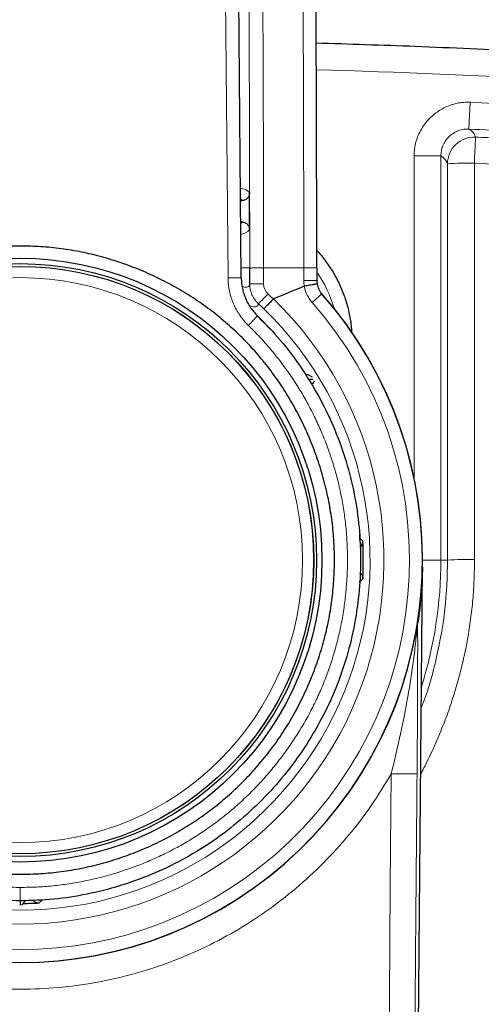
# Model space of a CAD drawing. Header units: millimetres. Extents: x 8 to 830, y 12 to 2106.
# Tile 83 of 256: x 496 to 513, y 952 to 989. Entities that reach past the tile are written whole.
import ezdxf

# ---------------------------------------------------------------- set-up
doc = ezdxf.new("R2010")
doc.units = ezdxf.units.MM

msp = doc.modelspace()

# ---------------------------------------------------------------- linework, layer by layer
at = {"color": 8, "linetype": 'Continuous', "lineweight": 0}
for p, q in [((503.358, 979.409), (503.017, 1018.387)), ((512.341, 984.955), (512.386, 985.954)), ((510.296, 971.946), (510.296, 983.956)), ((511.296, 983.956), (510.296, 983.956)), ((511.296, 983.956), (511.296, 968.891)), ((504.684, 979.778), (504.684, 979.184)), ((504.684, 979.778), (506.184, 979.778)), ((506.493, 978.495), (506.854, 978.814)), ((508.255, 969.85), (508.264, 969.717)), ((508.265, 969.717), (508.262, 969.661)), ((508.264, 969.717), (508.383, 969.593)), ((511.296, 968.891), (510.61, 968.891)), ((511.296, 968.891), (511.548, 968.891)), ((508.264, 968.065), (508.262, 968.109)), ((508.383, 968.188), (508.264, 968.065)), ((510.401, 966.324), (510.43, 966.567)), ((510.432, 966.58), (510.427, 966.485)), ((510.407, 966.434), (510.37, 966.143)), ((496.436, 956.237), (496.313, 956.117))]:
    msp.add_line(p, q, dxfattribs=at)
at = {"color": 7, "linetype": 'Continuous', "lineweight": 30}
for p, q in [((503.85, 979.414), (503.51, 1018.395)), ((508.011, 988.111), (508.011, 988.111)), ((503.825, 982.283), (503.883, 982.287)), ((504.163, 981.196), (504.161, 982.586)), ((503.885, 981.495), (503.832, 981.498)), ((504.166, 979.184), (504.166, 979.777)), ((506.666, 979.31), (506.678, 979.18)), ((506.506, 975.706), (506.322, 975.81)), ((506.528, 975.472), (506.586, 975.577)), ((510.388, 943.459), (510.608, 968.626)), ((510.569, 967.79), (510.55, 967.516)), ((510.43, 966.567), (510.433, 966.595)), ((510.433, 966.595), (510.432, 966.58)), ((510.4, 966.315), (510.403, 966.33)), ((510.4, 966.315), (510.402, 966.328)), ((495.652, 956.039), (495.785, 956.172))]:
    msp.add_line(p, q, dxfattribs=at)
at = {"color": 8, "linetype": 'Continuous', "lineweight": 0, "flags": 128}
for points in [[(506.184, 979.31), (506.184, 979.369), (506.184, 979.427), (506.184, 979.486), (506.184, 979.544), (506.184, 979.603), (506.184, 979.661), (506.184, 979.72), (506.184, 979.778)], [(504.684, 979.184), (504.611, 979.184), (504.54, 979.184), (504.471, 979.184), (504.406, 979.184), (504.346, 979.184), (504.294, 979.184), (504.249, 979.184), (504.214, 979.184), (504.188, 979.184), (504.172, 979.184), (504.166, 979.184)], [(506.666, 979.31), (506.661, 979.31), (506.643, 979.31), (506.614, 979.31), (506.575, 979.31), (506.526, 979.31), (506.469, 979.31), (506.405, 979.31), (506.335, 979.31), (506.261, 979.31), (506.184, 979.31)], [(509.301, 944.238), (509.337, 948.396), (509.373, 952.573), (509.408, 956.749), (509.444, 960.926)]]:
    msp.add_lwpolyline(points, dxfattribs=at)
at = {"color": 7, "linetype": 'Continuous', "lineweight": 30, "flags": 128}
msp.add_lwpolyline([(506.666, 979.778), (506.666, 979.72), (506.666, 979.661), (506.666, 979.603), (506.666, 979.544), (506.666, 979.486), (506.666, 979.427), (506.666, 979.369), (506.666, 979.31)], dxfattribs=at)
at = {"color": 7, "linetype": 'Continuous', "lineweight": 30}
for radius in [11.25, 11.05, 10.945]:
    msp.add_circle((495.61, 968.891), radius, dxfattribs=at)
at = {"color": 8, "linetype": 'Continuous', "lineweight": 0}
for radius in [10.945, 10.94, 10.527]:
    msp.add_circle((495.61, 968.891), radius, dxfattribs=at)
at = {"color": 7, "linetype": 'Continuous', "lineweight": 30}
for centre, radius, start, end in [((-1493.287, 979.028), 1999.954, 0.0215, 1.127921), ((533.81, 910.633), 73.823, 111.96269, 112.92449), ((506.205, 979.086), 0.0134, 100.092, 112.0271), ((495.61, 968.891), 15, 138.5069, 41.6257), ((495.61, 968.891), 14.997, 138.5707, 41.4293), ((505.06, 978.612), 0.0139, 112.4254, 135.4653), ((495.61, 968.891), 12.793, 356.852, 3.148), ((495.61, 968.891), 12.793, 270.4685, 273.148)]:
    msp.add_arc(centre, radius, start, end, dxfattribs=at)
at = {"color": 8, "linetype": 'Continuous', "lineweight": 0}
for centre, radius, start, end in [((495.654, 613.752), 373.578, 82.64804, 88.31403), ((512.089, 984.495), 0.525, 18.0237, 61.2566), ((512.542, 983.658), 1, 87.4129, 179.9411), ((86.21, 1003.384), 426.788, 357.35436, 357.48519), ((511.045, 983.498), 0.522, 17.9731, 61.358), ((512.321, 972.413), 11.273, 88.8673, 93.9614), ((503.794, 982.236), 0.508, 43.6953, 86.9879), ((503.771, 982.242), 0.121, 21.8156, 63.3997), ((503.776, 981.537), 0.116, 298.9168, 338.6983), ((503.804, 981.536), 0.495, 273.7086, 316.5426), ((502.981, 977.051), 4.5, 15.7876, 34.9415), ((505.184, 979.184), 0.5, 180.0042, 227.1126), ((507.437, 979.311), 1.253, 180.0169, 189.7242), ((495.61, 968.891), 13.563, 134.1335, 45.8665), ((501.402, 981.822), 4.569, 312.4481, 318.8757), ((495.624, 968.891), 13.548, 45.914, 47.1129), ((495.61, 968.891), 14.515, 138.5707, 41.4293), ((495.61, 968.891), 13.045, 134.1015, 45.8985), ((495.606, 968.891), 13.048, 45.8865, 47.1125), ((496.345, 985.345), 10.944, 315.2393, 317.8262), ((495.61, 968.891), 12.681, 42.558, 45.8666), ((495.61, 968.891), 15.686, 342.4913, 0), ((512.327, 958.185), 10.734, 88.81, 94.1614), ((509.83, 966.5), 0.597, 342.9059, 358.5664), ((509.803, 966.331), 0.598, 341.6764, 358.4828), ((509.916, 991.136), 30.214, 269.1061, 270.9319)]:
    msp.add_arc(centre, radius, start, end, dxfattribs=at)
at = {"color": 7, "linetype": 'Continuous', "lineweight": 30}
for centre, major_axis, start_param in [((508.083, 969.577), (-0.21, 0.214), 3.092386), ((496.296, 956.417), (0.214, 0.21), 3.104696)]:
    msp.add_ellipse(centre, major_axis=major_axis, ratio=0.999929, start_param=start_param, end_param=3.991071, dxfattribs=at)
at = {"color": 8, "linetype": 'Continuous', "lineweight": 0}
for points in [[(506.184, 979.778), (506.18, 982.352), (506.173, 987.501), (506.123, 995.223), (506.046, 1002.945), (505.94, 1010.666), (505.845, 1015.813), (505.797, 1018.387)], [(504.309, 1017.737), (504.356, 1015.207), (504.448, 1010.146), (504.55, 1002.554), (504.625, 994.962), (504.673, 987.37), (504.68, 982.308), (504.684, 979.778)], [(504.684, 979.778), (504.651, 979.778), (504.584, 979.778), (504.486, 979.778), (504.396, 979.778), (504.317, 979.778), (504.252, 979.778), (504.203, 979.777), (504.172, 979.777), (504.168, 979.777), (504.166, 979.777)], [(506.666, 979.778), (506.659, 979.778), (506.645, 979.778), (506.534, 979.778), (506.375, 979.778), (506.248, 979.778), (506.184, 979.778)], [(503.85, 979.414), (503.849, 979.414), (503.845, 979.414), (503.817, 979.414), (503.772, 979.413), (503.71, 979.413), (503.635, 979.412), (503.549, 979.411), (503.456, 979.41), (503.39, 979.41), (503.358, 979.409)]]:
    msp.add_open_spline(points, degree=3, dxfattribs=at)
for points, knots in [([(504.166, 979.777), (504.166, 979.928), (504.166, 980.227), (504.166, 980.674), (504.165, 981.116), (504.165, 981.582), (504.164, 982.041), (504.163, 982.512), (504.163, 982.969), (504.162, 983.44), (504.16, 983.925), (504.159, 984.392), (504.158, 984.853), (504.157, 985.303), (504.155, 985.786), (504.153, 986.273), (504.152, 986.724), (504.15, 987.128), (504.148, 987.51), (504.147, 987.889), (504.145, 988.269), (504.144, 988.567), (504.142, 988.795), (504.142, 988.95), (504.141, 989.095), (504.14, 989.349), (504.138, 989.718), (504.135, 990.224), (504.132, 990.755), (504.129, 991.241), (504.126, 991.676), (504.124, 992.055), (504.121, 992.444), (504.119, 992.844), (504.116, 993.254), (504.113, 993.649), (504.11, 994.015), (504.107, 994.473), (504.102, 995.056), (504.096, 995.787), (504.091, 996.398), (504.087, 996.881), (504.083, 997.225), (504.08, 997.575), (504.077, 997.931), (504.074, 998.279), (504.071, 998.596), (504.066, 999.044), (504.06, 999.646), (504.052, 1000.423), (504.043, 1001.222), (504.034, 1002.043), (504.024, 1002.894), (504.013, 1003.776), (504.002, 1004.689), (503.99, 1005.547), (503.98, 1006.345), (503.972, 1006.884), (503.967, 1007.241), (503.965, 1007.409), (503.962, 1007.577), (503.96, 1007.743), (503.958, 1007.893), (503.956, 1008.028), (503.951, 1008.373), (503.942, 1008.948), (503.929, 1009.806), (503.915, 1010.736), (503.899, 1011.741), (503.881, 1012.777), (503.863, 1013.846), (503.844, 1014.946), (503.823, 1016.079), (503.808, 1016.844), (503.801, 1017.233)], [0, 0, 0, 0, 0.012078, 0.023933, 0.035825, 0.047426, 0.061237, 0.072623, 0.085137, 0.097874, 0.110298, 0.123997, 0.135269, 0.147212, 0.160094, 0.173915, 0.186249, 0.196176, 0.206265, 0.216844, 0.226559, 0.236654, 0.240723, 0.244851, 0.249037, 0.252357, 0.265161, 0.278658, 0.292848, 0.30773, 0.317561, 0.327673, 0.338065, 0.348737, 0.35969, 0.370924, 0.380405, 0.388977, 0.407598, 0.427115, 0.447528, 0.456551, 0.465738, 0.47509, 0.484607, 0.494288, 0.502931, 0.51003, 0.530153, 0.551159, 0.572248, 0.594157, 0.616887, 0.640436, 0.664807, 0.689997, 0.709145, 0.728742, 0.733203, 0.737686, 0.742192, 0.746721, 0.750916, 0.754212, 0.757524, 0.778592, 0.800296, 0.82626, 0.853078, 0.880752, 0.909281, 0.938666, 0.968905, 1, 1, 1, 1]), ([(510.296, 983.956), (510.299, 984.045), (510.306, 984.221), (510.361, 984.478), (510.446, 984.723), (510.562, 984.952), (510.704, 985.164), (510.871, 985.355), (511.055, 985.521), (511.252, 985.659), (511.458, 985.771), (511.676, 985.859), (511.905, 985.92), (512.143, 985.956), (512.304, 985.955), (512.386, 985.954)], [0, 0, 0, 0, 0.0827358, 0.1637871, 0.2437412, 0.3230238, 0.4019277, 0.4806497, 0.5593305, 0.6315345, 0.7039298, 0.7766831, 0.8500351, 0.9243232, 1, 1, 1, 1]), ([(512.386, 985.954), (513.545, 985.899), (515.863, 985.788), (519.337, 985.58), (522.809, 985.343), (526.278, 985.072), (529.723, 984.772), (533.145, 984.441), (536.544, 984.082), (539.94, 983.693), (542.201, 983.409), (543.332, 983.267)], [0, 0, 0, 0, 0.112048, 0.224059, 0.336045, 0.448016, 0.559982, 0.669955, 0.779942, 0.889954, 1, 1, 1, 1]), ([(512.341, 984.955), (512.278, 984.954), (512.149, 984.953), (511.956, 984.903), (511.768, 984.814), (511.6, 984.684), (511.462, 984.522), (511.365, 984.339), (511.306, 984.147), (511.299, 984.019), (511.296, 983.956)], [0, 0, 0, 0, 0.1160235, 0.2394126, 0.368252, 0.5000001, 0.6317482, 0.7605875, 0.8839766, 1, 1, 1, 1]), ([(543.201, 982.275), (542.032, 982.423), (539.699, 982.717), (536.2, 983.115), (532.713, 983.482), (529.238, 983.813), (525.797, 984.109), (522.392, 984.371), (519.025, 984.598), (515.677, 984.796), (513.45, 984.902), (512.341, 984.955)], [0, 0, 0, 0, 0.11406, 0.227705, 0.340891, 0.453571, 0.565701, 0.675248, 0.784176, 0.892442, 1, 1, 1, 1]), ([(543.163, 981.992), (543.024, 982.01), (542.736, 982.047), (542.288, 982.103), (541.808, 982.163), (541.297, 982.227), (540.758, 982.293), (540.192, 982.362), (539.599, 982.433), (538.975, 982.506), (538.317, 982.583), (537.623, 982.662), (536.893, 982.745), (536.132, 982.829), (535.353, 982.913), (534.578, 982.996), (533.828, 983.074), (533.11, 983.148), (532.424, 983.217), (531.77, 983.281), (531.147, 983.341), (530.557, 983.398), (529.999, 983.45), (529.473, 983.498), (529.011, 983.54), (528.609, 983.576), (528.264, 983.607), (527.931, 983.636), (527.599, 983.665), (527.255, 983.695), (526.891, 983.726), (526.47, 983.761), (525.988, 983.801), (525.441, 983.845), (524.863, 983.892), (524.254, 983.939), (523.613, 983.988), (522.941, 984.038), (522.259, 984.088), (521.568, 984.137), (520.87, 984.186), (520.154, 984.234), (519.439, 984.28), (518.743, 984.325), (518.032, 984.368), (517.31, 984.411), (516.581, 984.453), (515.891, 984.492), (515.24, 984.527), (514.631, 984.558), (514.064, 984.587), (513.539, 984.613), (513.05, 984.636), (512.738, 984.65), (512.587, 984.657)], [0, 0, 0, 0, 0.013692, 0.028409, 0.044153, 0.060923, 0.078719, 0.097194, 0.116659, 0.137111, 0.158553, 0.18145, 0.205375, 0.230329, 0.256285, 0.281904, 0.306471, 0.329986, 0.352448, 0.373859, 0.394219, 0.413527, 0.431785, 0.448993, 0.46515, 0.477108, 0.488418, 0.49908, 0.50971, 0.520979, 0.532876, 0.545402, 0.562253, 0.580123, 0.599012, 0.618919, 0.639845, 0.661788, 0.68475, 0.706693, 0.729491, 0.753155, 0.776769, 0.799499, 0.821346, 0.846396, 0.870175, 0.892681, 0.913916, 0.93388, 0.95225, 0.969393, 0.98531, 1, 1, 1, 1]), ([(511.548, 968.891), (511.547, 971.648), (511.545, 976.57), (511.543, 981.493), (511.542, 983.659)], [0, 0, 0, 0, 0.56, 1, 1, 1, 1]), ([(512.543, 983.684), (512.545, 981.222), (512.547, 976.299), (512.549, 971.377), (512.55, 968.917)], [0, 0, 0, 0, 0.500166, 1, 1, 1, 1]), ([(512.543, 983.684), (515.937, 983.501), (522.724, 983.135), (532.892, 982.244), (539.649, 981.429), (543.032, 981.022)], [0, 0, 0, 0, 0.333007, 0.666126, 1, 1, 1, 1]), ([(446.442, 894.054), (447.827, 893.845), (450.572, 893.429), (454.705, 893.003), (458.811, 892.551), (462.923, 892.167), (467.036, 891.827), (471.151, 891.534), (476.41, 891.217), (482.818, 890.932), (490.376, 890.749), (498.629, 890.717), (507.579, 890.889), (517.219, 891.323), (525.757, 891.93), (533.187, 892.626), (538.236, 893.176), (542.014, 893.62), (544.544, 893.973), (547.078, 894.548), (549.461, 895.32), (551.653, 896.264), (553.65, 897.324), (555.553, 898.544), (557.355, 899.916), (559.041, 901.431), (560.599, 903.073), (562.018, 904.838), (563.291, 906.715), (564.409, 908.688), (565.356, 910.741), (566.132, 912.863), (566.84, 915.399), (567.307, 918.341), (567.697, 921.626), (568.023, 924.884), (568.275, 928.142), (568.457, 931.401), (568.566, 934.66), (568.603, 937.921), (568.563, 941.547), (568.416, 945.537), (568.12, 949.889), (567.736, 953.657), (567.386, 956.86), (566.991, 959.492), (566.389, 962.112), (565.518, 964.67), (564.467, 967.001), (563.278, 969.085), (562.017, 970.942), (560.608, 972.695), (559.065, 974.337), (557.392, 975.843), (555.606, 977.2), (553.715, 978.409), (551.733, 979.471), (549.673, 980.374), (547.549, 981.095), (545.377, 981.651), (543.902, 981.877), (543.163, 981.99)], [0, 0, 0, 0, 0.019959, 0.039593, 0.05923, 0.078861, 0.098478, 0.118084, 0.137685, 0.17361, 0.209537, 0.245481, 0.291291, 0.337166, 0.383061, 0.413336, 0.44357, 0.455479, 0.46759, 0.47997, 0.492487, 0.503254, 0.513963, 0.524682, 0.535453, 0.546224, 0.556968, 0.567697, 0.578486, 0.58927, 0.599992, 0.610693, 0.621454, 0.637486, 0.653093, 0.668646, 0.684172, 0.699681, 0.71518, 0.730677, 0.74618, 0.766872, 0.78761, 0.808361, 0.820875, 0.833557, 0.846302, 0.859143, 0.872026, 0.882701, 0.893328, 0.903991, 0.914742, 0.925422, 0.936052, 0.946696, 0.957393, 0.968088, 0.978724, 0.989349, 1, 1, 1, 1]), ([(543.035, 981.021), (543.75, 980.912), (545.176, 980.695), (547.273, 980.156), (549.32, 979.46), (551.307, 978.588), (553.221, 977.563), (555.044, 976.394), (556.766, 975.085), (558.379, 973.633), (559.867, 972.049), (561.226, 970.355), (562.443, 968.563), (563.517, 966.679), (564.429, 964.705), (565.177, 962.664), (565.754, 960.571), (566.163, 958.441), (566.46, 956.289), (566.773, 953.407), (567.141, 949.808), (567.435, 945.484), (567.602, 940.988), (567.627, 936.322), (567.492, 931.484), (567.25, 927.503), (566.984, 924.376), (566.757, 922.098), (566.489, 919.822), (566.2, 917.54), (565.792, 915.31), (565.196, 913.165), (564.447, 911.118), (563.532, 909.137), (562.455, 907.234), (561.227, 905.423), (559.858, 903.72), (558.355, 902.135), (556.728, 900.673), (554.99, 899.349), (553.154, 898.172), (551.229, 897.149), (549.175, 896.263), (546.999, 895.547), (544.728, 895.006), (542.434, 894.661), (540.141, 894.377), (537.845, 894.125), (535.549, 893.869), (531.911, 893.487), (526.928, 893.019), (520.189, 892.505), (513.039, 892.096), (505.483, 891.818), (497.248, 891.682), (488.332, 891.741), (478.74, 892.054), (471.278, 892.489), (465.94, 892.894), (462.716, 893.167), (459.494, 893.469), (456.274, 893.801), (453.056, 894.175), (449.827, 894.507), (447.688, 894.847), (446.617, 895.017)], [0, 0, 0, 0, 0.0104751, 0.0208704, 0.0312755, 0.0417527, 0.0522388, 0.0626665, 0.0730697, 0.0835164, 0.0940385, 0.1044941, 0.114914, 0.1253608, 0.1358554, 0.1463477, 0.1567909, 0.1672428, 0.1777292, 0.1882281, 0.2091897, 0.2300944, 0.2509562, 0.2742928, 0.2976275, 0.3209893, 0.3320148, 0.3430591, 0.3541133, 0.365192, 0.376353, 0.3868874, 0.397377, 0.4078752, 0.4184337, 0.4289996, 0.4395073, 0.4500284, 0.4605768, 0.471126, 0.4816244, 0.4921112, 0.5026461, 0.5139678, 0.5252269, 0.5363897, 0.5475264, 0.5586683, 0.5698203, 0.5809688, 0.6116148, 0.64227, 0.6787837, 0.7152755, 0.751697, 0.7980031, 0.8443094, 0.8905918, 0.9061877, 0.9217958, 0.9374176, 0.9530342, 0.9686545, 0.9843088, 1, 1, 1, 1]), ([(504.166, 979.778), (504.163, 979.778), (504.156, 979.778), (504.108, 979.778), (504.029, 979.778), (503.943, 979.778), (503.871, 979.778), (503.847, 979.778)], [0, 0, 0, 0, 0.222191, 0.444383, 0.666574, 0.888765, 1, 1, 1, 1]), ([(504.116, 977.638), (504.059, 977.697), (503.944, 977.815), (503.795, 978.012), (503.665, 978.222), (503.557, 978.445), (503.47, 978.678), (503.407, 978.917), (503.367, 979.161), (503.361, 979.326), (503.358, 979.409)], [0, 0, 0, 0, 0.125566, 0.249797, 0.37393, 0.499204, 0.62524, 0.74989, 0.874395, 1, 1, 1, 1]), ([(503.882, 979.09), (503.891, 979.087), (503.917, 979.08), (503.953, 979.072), (503.992, 979.066), (504.028, 979.063), (504.074, 979.065), (504.121, 979.08), (504.159, 979.118), (504.164, 979.162), (504.166, 979.184)], [0, 0, 0, 0, 0.048735, 0.133612, 0.217904, 0.301612, 0.387333, 0.591568, 0.795789, 1, 1, 1, 1]), ([(504.486, 978.451), (504.462, 978.475), (504.413, 978.523), (504.35, 978.604), (504.295, 978.691), (504.249, 978.783), (504.213, 978.879), (504.186, 978.978), (504.17, 979.08), (504.167, 979.149), (504.166, 979.184)], [0, 0, 0, 0, 0.1253263, 0.2501299, 0.3746584, 0.4991104, 0.6236639, 0.7485048, 0.873855, 1, 1, 1, 1]), ([(506.493, 978.495), (506.453, 978.544), (506.373, 978.643), (506.291, 978.8), (506.232, 978.952), (506.21, 979.049), (506.2, 979.098)], [0, 0, 0, 0, 0.279694, 0.559378, 0.779311, 1, 1, 1, 1]), ([(504.486, 978.451), (504.482, 978.427), (504.474, 978.379), (504.426, 978.341), (504.352, 978.327), (504.265, 978.334), (504.191, 978.356), (504.161, 978.364)], [0, 0, 0, 0, 0.214558, 0.429105, 0.643645, 0.858185, 1, 1, 1, 1]), ([(487.104, 977.638), (486.961, 977.496), (486.675, 977.21), (486.275, 976.756), (485.896, 976.284), (485.543, 975.795), (485.214, 975.291), (484.911, 974.771), (484.634, 974.237), (484.384, 973.691), (484.161, 973.133), (483.965, 972.565), (483.798, 971.987), (483.66, 971.403), (483.551, 970.812), (483.472, 970.214), (483.423, 969.612), (483.403, 969.008), (483.413, 968.404), (483.453, 967.8), (483.521, 967.2), (483.619, 966.604), (483.745, 966.014), (483.901, 965.432), (484.084, 964.859), (484.296, 964.299), (484.536, 963.749), (484.804, 963.211), (485.099, 962.685), (485.421, 962.174), (485.766, 961.68), (486.136, 961.201), (486.529, 960.742), (486.943, 960.302), (487.378, 959.883), (487.833, 959.486), (488.307, 959.113), (488.797, 958.765), (489.303, 958.443), (489.825, 958.146), (490.361, 957.875), (490.91, 957.631), (491.47, 957.414), (492.04, 957.224), (492.62, 957.063), (493.207, 956.929), (493.801, 956.825), (494.401, 956.75), (495.005, 956.703), (495.408, 956.698), (495.61, 956.695)], [0, 0, 0, 0, 0.0209286, 0.0418546, 0.0628301, 0.0836403, 0.1044395, 0.1252782, 0.1460554, 0.1668033, 0.1875719, 0.2083849, 0.2291509, 0.2499211, 0.2706645, 0.2914928, 0.3124586, 0.3333034, 0.3541676, 0.375101, 0.396004, 0.4168496, 0.4376877, 0.4585873, 0.4793587, 0.5000546, 0.5207391, 0.5415147, 0.5624338, 0.5832663, 0.6041187, 0.6250406, 0.6459659, 0.6668312, 0.687686, 0.7086346, 0.729451, 0.7501881, 0.7709316, 0.791682, 0.8124901, 0.8332401, 0.8539782, 0.8747544, 0.8955788, 0.9163714, 0.9371825, 0.9581512, 0.979073, 1, 1, 1, 1]), ([(495.61, 956.695), (495.812, 956.698), (496.215, 956.703), (496.819, 956.75), (497.419, 956.825), (498.013, 956.929), (498.601, 957.063), (499.18, 957.224), (499.751, 957.414), (500.311, 957.631), (500.86, 957.876), (501.396, 958.147), (501.918, 958.444), (502.425, 958.766), (502.915, 959.114), (503.389, 959.487), (503.844, 959.884), (504.279, 960.303), (504.693, 960.743), (505.085, 961.203), (505.455, 961.681), (505.8, 962.176), (506.121, 962.687), (506.417, 963.212), (506.685, 963.75), (506.925, 964.3), (507.136, 964.86), (507.32, 965.433), (507.475, 966.016), (507.601, 966.606), (507.699, 967.202), (507.767, 967.802), (507.807, 968.406), (507.817, 969.01), (507.797, 969.614), (507.748, 970.216), (507.669, 970.813), (507.56, 971.404), (507.422, 971.988), (507.255, 972.565), (507.059, 973.134), (506.836, 973.691), (506.586, 974.237), (506.309, 974.771), (506.006, 975.291), (505.677, 975.795), (505.324, 976.284), (504.945, 976.756), (504.545, 977.21), (504.259, 977.496), (504.116, 977.638)], [0, 0, 0, 0, 0.020924, 0.041847, 0.06282, 0.083626, 0.104422, 0.125259, 0.146033, 0.166778, 0.187544, 0.208354, 0.229116, 0.249882, 0.270621, 0.291445, 0.312407, 0.333249, 0.354111, 0.375043, 0.395946, 0.416791, 0.437631, 0.458529, 0.479301, 0.499997, 0.520678, 0.541451, 0.562371, 0.583197, 0.604048, 0.624973, 0.645894, 0.666761, 0.687623, 0.70857, 0.729392, 0.750139, 0.770883, 0.791638, 0.812456, 0.833205, 0.853946, 0.874732, 0.895555, 0.916352, 0.937171, 0.958141, 0.979067, 1, 1, 1, 1]), ([(512.55, 968.917), (512.547, 968.667), (512.541, 968.169), (512.491, 967.426), (512.41, 966.687), (512.296, 965.954), (512.151, 965.231), (511.974, 964.518), (511.767, 963.814), (511.528, 963.116), (511.258, 962.421), (510.954, 961.736), (510.714, 961.233), (510.567, 960.967), (510.54, 960.92)], [0, 0, 0, 0, 0.089893, 0.179301, 0.268398, 0.357359, 0.446356, 0.533965, 0.621943, 0.710456, 0.799664, 0.890429, 0.980478, 1, 1, 1, 1]), ([(510.562, 963.394), (510.591, 963.462), (510.847, 964.071), (511.159, 965.298), (511.492, 967.067), (511.529, 968.279), (511.548, 968.891)], [0, 0, 0, 0, 0.0392999, 0.3531674, 0.6734013, 1, 1, 1, 1]), ([(510.427, 966.485), (510.428, 966.369), (510.429, 966.18), (510.43, 965.856), (510.43, 965.549), (510.429, 965.191), (510.428, 964.783), (510.427, 964.325), (510.424, 963.51), (510.418, 962.378), (510.411, 961.396), (510.407, 960.926)], [0, 0, 0, 0, 0.080408, 0.131002, 0.18907, 0.254874, 0.328599, 0.41037, 0.500284, 0.761094, 1, 1, 1, 1]), ([(509.444, 960.926), (509.552, 961.368), (509.77, 962.264), (510.042, 963.625), (510.208, 964.66), (510.298, 965.352), (510.338, 965.693), (510.374, 966.024), (510.392, 966.227), (510.401, 966.324)], [0, 0, 0, 0, 0.245059, 0.496391, 0.751816, 0.816146, 0.880032, 0.942446, 1, 1, 1, 1]), ([(509.444, 960.926), (509.202, 960.528), (508.718, 959.732), (507.865, 958.624), (506.927, 957.591), (505.9, 956.644), (504.795, 955.792), (503.619, 955.039), (502.383, 954.391), (501.097, 953.853), (499.767, 953.432), (498.405, 953.128), (497.023, 952.943), (495.631, 952.879), (494.238, 952.939), (492.854, 953.121), (491.488, 953.422), (490.153, 953.843), (488.861, 954.379), (487.623, 955.024), (486.447, 955.775), (485.34, 956.627), (484.31, 957.574), (483.372, 958.609), (482.519, 959.717), (482.036, 960.512), (481.794, 960.909)], [0, 0, 0, 0, 0.041718, 0.083421, 0.125091, 0.166716, 0.208375, 0.250064, 0.291718, 0.33328, 0.374878, 0.416552, 0.458206, 0.499743, 0.541278, 0.582944, 0.624702, 0.666515, 0.708266, 0.749888, 0.791492, 0.833183, 0.874953, 0.91666, 0.958335, 1, 1, 1, 1]), ([(510.407, 960.926), (510.39, 958.967), (510.359, 955.307), (510.315, 950.202), (510.282, 946.371), (510.264, 944.243), (510.258, 943.559)], [0, 0, 0, 0, 0.338359, 0.632317, 0.881874, 1, 1, 1, 1]), ([(507.277, 945.129), (507.161, 945.206), (506.928, 945.36), (506.546, 945.592), (506.136, 945.828), (505.696, 946.068), (505.229, 946.311), (504.738, 946.556), (504.227, 946.803), (503.696, 947.053), (503.069, 947.341), (502.341, 947.666), (501.51, 948.028), (500.661, 948.389), (499.798, 948.749), (498.742, 949.181), (497.488, 949.682), (496.033, 950.247), (494.566, 950.801), (493.091, 951.344), (491.61, 951.873), (490.127, 952.388), (488.655, 952.884), (487.193, 953.36), (485.748, 953.814), (484.31, 954.248), (483.061, 954.609), (482.001, 954.905), (481.124, 955.141), (480.259, 955.367), (479.409, 955.581), (478.68, 955.758), (478.068, 955.902), (477.568, 956.018), (477.083, 956.126), (476.619, 956.228), (476.209, 956.316), (475.853, 956.39), (475.548, 956.453), (475.266, 956.51), (475.01, 956.56), (474.778, 956.605), (474.57, 956.645), (474.394, 956.677), (474.278, 956.697), (474.232, 956.705), (474.221, 956.707)], [0, 0, 0, 0, 0.017161, 0.034322, 0.051483, 0.068644, 0.085805, 0.102659, 0.119514, 0.136371, 0.153224, 0.177302, 0.201381, 0.225459, 0.249538, 0.273617, 0.312704, 0.351795, 0.390883, 0.429972, 0.469063, 0.508153, 0.54724, 0.585549, 0.623855, 0.662165, 0.70047, 0.724549, 0.748628, 0.772706, 0.796786, 0.820862, 0.836186, 0.851509, 0.866831, 0.882156, 0.897476, 0.909515, 0.921553, 0.933592, 0.945631, 0.957669, 0.970437, 0.983206, 0.995972, 1, 1, 1, 1]), ([(495.61, 956.195), (495.61, 956.201), (495.61, 956.21), (495.61, 956.272), (495.61, 956.337), (495.61, 956.417), (495.61, 956.534), (495.61, 956.631), (495.61, 956.695)], [0, 0, 0, 0, 0.239336, 0.368283, 0.5, 0.631717, 0.760664, 1, 1, 1, 1])]:
    msp.add_open_spline(points, degree=3, knots=knots, dxfattribs=at)
at = {"color": 7, "linetype": 'Continuous', "lineweight": 30}
for points, knots in [([(506.641, 988.167), (507.873, 988.128), (510.475, 988.046), (514.455, 987.864), (518.591, 987.634), (522.756, 987.355), (526.921, 987.029), (531.083, 986.657), (535.239, 986.239), (539.411, 985.775), (542.195, 985.425), (543.59, 985.25)], [0, 0, 0, 0, 0.099767, 0.210597, 0.322341, 0.434932, 0.548304, 0.660348, 0.773019, 0.886257, 1, 1, 1, 1]), ([(495.61, 980.595), (495.866, 980.59), (496.377, 980.581), (497.138, 980.503), (497.892, 980.378), (498.639, 980.201), (499.377, 979.975), (500.103, 979.7), (500.809, 979.381), (501.487, 979.02), (502.136, 978.619), (502.754, 978.178), (503.342, 977.696), (503.899, 977.176), (504.42, 976.62), (504.902, 976.033), (505.344, 975.414), (505.746, 974.763), (506.108, 974.082), (506.428, 973.373), (506.704, 972.646), (506.931, 971.909), (507.108, 971.165), (507.234, 970.415), (507.31, 969.659), (507.336, 968.899), (507.311, 968.138), (507.237, 967.381), (507.113, 966.632), (506.939, 965.889), (506.714, 965.154), (506.441, 964.429), (506.123, 963.721), (505.761, 963.038), (505.358, 962.386), (504.914, 961.764), (504.429, 961.172), (503.905, 960.612), (503.345, 960.087), (502.754, 959.602), (502.133, 959.158), (501.483, 958.755), (500.803, 958.394), (500.098, 958.075), (499.375, 957.802), (498.639, 957.577), (497.894, 957.402), (497.14, 957.278), (496.378, 957.203), (495.611, 957.178), (494.843, 957.203), (494.082, 957.278), (493.328, 957.404), (492.581, 957.58), (491.843, 957.807), (491.117, 958.082), (490.411, 958.401), (489.733, 958.761), (489.084, 959.162), (488.466, 959.604), (487.878, 960.086), (487.321, 960.606), (486.8, 961.161), (486.319, 961.749), (485.877, 962.368), (485.475, 963.018), (485.112, 963.7), (484.792, 964.408), (484.516, 965.135), (484.289, 965.873), (484.112, 966.616), (483.986, 967.366), (483.91, 968.122), (483.884, 968.883), (483.909, 969.644), (483.983, 970.401), (484.107, 971.15), (484.282, 971.893), (484.506, 972.628), (484.779, 973.353), (485.098, 974.061), (485.459, 974.744), (485.862, 975.396), (486.306, 976.018), (486.791, 976.61), (487.315, 977.169), (487.875, 977.694), (488.466, 978.18), (489.087, 978.624), (489.737, 979.027), (490.417, 979.388), (491.122, 979.706), (491.845, 979.98), (492.581, 980.205), (493.326, 980.379), (494.08, 980.504), (494.842, 980.581), (495.353, 980.59), (495.61, 980.595)], [0, 0, 0, 0, 0.010441, 0.020823, 0.031193, 0.041597, 0.052079, 0.062685, 0.073231, 0.083654, 0.093998, 0.104308, 0.114628, 0.125003, 0.135352, 0.145664, 0.155983, 0.166356, 0.176828, 0.187442, 0.198052, 0.208521, 0.218891, 0.229208, 0.239518, 0.249866, 0.260232, 0.270547, 0.280854, 0.2912, 0.301629, 0.312186, 0.322792, 0.333274, 0.343675, 0.354042, 0.364421, 0.374858, 0.385313, 0.395696, 0.406053, 0.416428, 0.426867, 0.437415, 0.447963, 0.458404, 0.468783, 0.479145, 0.489536, 0.5, 0.510441, 0.520823, 0.531193, 0.541597, 0.552079, 0.562685, 0.573231, 0.583654, 0.593998, 0.604308, 0.614628, 0.625003, 0.635352, 0.645664, 0.655983, 0.666356, 0.676828, 0.687442, 0.698052, 0.708521, 0.718891, 0.729208, 0.739518, 0.749866, 0.760233, 0.770547, 0.780854, 0.7912, 0.801629, 0.812186, 0.822792, 0.833274, 0.843675, 0.854042, 0.864421, 0.874858, 0.885313, 0.895696, 0.906053, 0.916428, 0.926867, 0.937415, 0.947963, 0.958404, 0.968783, 0.979145, 0.989536, 1, 1, 1, 1]), ([(506.666, 980.433), (506.676, 980.422), (506.809, 980.29), (507.028, 980.002), (507.314, 979.571), (507.549, 979.11), (507.738, 978.627), (507.872, 978.127), (507.948, 977.713), (507.96, 977.466), (507.963, 977.391)], [0, 0, 0, 0, 0.013275, 0.166639, 0.320003, 0.473366, 0.62673, 0.780094, 0.933457, 1, 1, 1, 1]), ([(506.678, 979.18), (506.675, 979.18), (506.67, 979.179), (506.637, 979.174), (506.602, 979.168), (506.571, 979.163), (506.531, 979.156), (506.476, 979.147), (506.398, 979.133), (506.305, 979.117), (506.237, 979.105), (506.202, 979.099)], [0, 0, 0, 0, 0.154448, 0.293043, 0.373485, 0.442839, 0.500425, 0.609518, 0.731375, 0.86292, 1, 1, 1, 1]), ([(506.678, 979.18), (506.685, 979.146), (506.7, 979.079), (506.739, 978.984), (506.789, 978.894), (506.833, 978.841), (506.854, 978.814)], [0, 0, 0, 0, 0.250993, 0.500527, 0.749805, 1, 1, 1, 1]), ([(505.05, 978.622), (505.032, 978.604), (504.994, 978.565), (504.937, 978.506), (504.878, 978.447), (504.821, 978.389), (504.769, 978.336), (504.727, 978.294), (504.696, 978.264), (504.691, 978.261), (504.689, 978.259)], [0, 0, 0, 0, 0.097623, 0.203077, 0.316357, 0.437459, 0.566379, 0.703113, 0.847655, 1, 1, 1, 1]), ([(495.61, 956.195), (495.192, 956.207), (494.356, 956.231), (493.115, 956.426), (491.899, 956.732), (490.719, 957.156), (489.586, 957.693), (488.512, 958.339), (487.507, 959.092), (486.582, 959.943), (485.743, 960.88), (484.999, 961.893), (484.358, 962.972), (483.828, 964.108), (483.416, 965.291), (483.124, 966.512), (482.952, 967.757), (482.9, 969.014), (482.971, 970.269), (483.166, 971.509), (483.486, 972.722), (483.925, 973.897), (484.475, 975.024), (485.134, 976.091), (485.889, 977.096), (486.472, 977.696), (486.764, 977.997)], [0, 0, 0, 0, 0.041683, 0.083335, 0.124971, 0.166593, 0.208201, 0.249805, 0.291459, 0.333191, 0.37496, 0.416711, 0.458387, 0.499943, 0.541495, 0.583161, 0.624904, 0.666671, 0.708411, 0.750088, 0.791713, 0.833331, 0.87496, 0.916608, 0.958281, 1, 1, 1, 1]), ([(504.456, 977.997), (504.748, 977.697), (505.33, 977.097), (506.085, 976.092), (506.744, 975.025), (507.295, 973.898), (507.733, 972.724), (508.053, 971.511), (508.248, 970.271), (508.32, 969.016), (508.268, 967.759), (508.096, 966.514), (507.804, 965.293), (507.393, 964.109), (506.863, 962.974), (506.222, 961.895), (505.479, 960.882), (504.64, 959.944), (503.715, 959.094), (502.71, 958.34), (501.635, 957.694), (500.502, 957.156), (499.322, 956.732), (498.106, 956.426), (496.865, 956.231), (496.028, 956.207), (495.61, 956.195)], [0, 0, 0, 0, 0.041682, 0.083343, 0.12499, 0.166623, 0.208239, 0.249845, 0.291502, 0.333239, 0.375013, 0.416767, 0.458444, 0.5, 0.541552, 0.583217, 0.624957, 0.666719, 0.708454, 0.750127, 0.79175, 0.833361, 0.874979, 0.916615, 0.958281, 1, 1, 1, 1]), ([(506.236, 975.81), (506.247, 975.81), (506.282, 975.81), (506.31, 975.81), (506.327, 975.81), (506.322, 975.81), (506.322, 975.81)], [0, 0, 0, 0, 0.192245, 0.593498, 0.995452, 1, 1, 1, 1]), ([(506.52, 975.623), (506.51, 975.623), (506.497, 975.623), (506.386, 975.62), (506.354, 975.619)], [0, 0, 0, 0, 0.713073, 1, 1, 1, 1]), ([(506.527, 975.472), (506.525, 975.472), (506.52, 975.472), (506.49, 975.471), (506.456, 975.471), (506.444, 975.471)], [0, 0, 0, 0, 0.4007313, 0.801357, 1, 1, 1, 1]), ([(508.276, 968.434), (508.286, 968.425), (508.311, 968.404), (508.343, 968.36), (508.368, 968.306), (508.384, 968.248), (508.384, 968.208), (508.384, 968.188)], [0, 0, 0, 0, 0.144074, 0.357046, 0.572022, 0.785511, 1, 1, 1, 1]), ([(510.608, 968.623), (510.608, 968.623), (510.608, 968.624), (510.608, 968.622), (510.608, 968.618), (510.608, 968.615), (510.607, 968.613), (510.607, 968.612), (510.607, 968.61), (510.607, 968.608), (510.607, 968.603), (510.607, 968.597), (510.607, 968.587), (510.607, 968.574), (510.606, 968.556), (510.606, 968.539), (510.606, 968.527), (510.605, 968.522), (510.605, 968.519), (510.605, 968.515), (510.605, 968.511), (510.605, 968.507), (510.605, 968.497), (510.604, 968.481), (510.604, 968.455), (510.603, 968.423), (510.602, 968.388), (510.601, 968.352), (510.599, 968.32), (510.598, 968.289), (510.597, 968.259), (510.594, 968.192), (510.592, 968.113), (510.586, 968.041), (510.585, 968.017)], [0, 0, 0, 0, 0.01118, 0.047536, 0.067286, 0.085138, 0.088852, 0.09389, 0.100252, 0.107937, 0.122687, 0.140707, 0.161994, 0.193814, 0.230921, 0.273304, 0.287621, 0.29309, 0.298867, 0.304953, 0.311349, 0.318053, 0.325068, 0.357622, 0.395547, 0.438844, 0.493516, 0.537239, 0.577972, 0.618962, 0.660502, 0.702132, 0.898652, 1, 1, 1, 1]), ([(510.607, 968.57), (510.607, 968.57), (510.607, 968.593), (510.608, 968.615), (510.608, 968.619), (510.608, 968.62)], [0, 0, 0, 0, 0.005976, 0.732317, 1, 1, 1, 1]), ([(510.594, 968.191), (510.593, 968.163), (510.59, 968.097), (510.585, 967.999), (510.581, 967.93), (510.579, 967.896), (510.578, 967.895), (510.578, 967.894), (510.578, 967.894), (510.578, 967.893), (510.578, 967.89), (510.578, 967.885), (510.577, 967.877), (510.577, 967.866), (510.576, 967.85), (510.574, 967.83), (510.573, 967.806), (510.571, 967.777), (510.568, 967.743), (510.565, 967.704), (510.562, 967.662), (510.56, 967.63), (510.558, 967.61), (510.558, 967.603), (510.557, 967.598), (510.557, 967.592), (510.556, 967.587), (510.556, 967.581), (510.555, 967.567), (510.552, 967.536), (510.547, 967.475), (510.542, 967.421), (510.538, 967.386), (510.538, 967.383)], [0, 0, 0, 0, 0.097261, 0.230112, 0.362966, 0.36567, 0.368079, 0.368166, 0.368295, 0.368966, 0.371173, 0.378333, 0.388211, 0.401377, 0.421339, 0.44596, 0.475243, 0.511788, 0.553683, 0.600928, 0.653523, 0.711468, 0.720609, 0.727522, 0.734436, 0.74135, 0.748263, 0.755177, 0.762091, 0.800116, 0.868018, 0.989272, 1, 1, 1, 1]), ([(510.586, 968.035), (510.585, 968.029), (510.584, 968.014), (510.583, 967.995), (510.582, 967.974), (510.581, 967.954), (510.579, 967.932), (510.578, 967.908), (510.577, 967.888), (510.576, 967.877), (510.576, 967.876)], [0, 0, 0, 0, 0.081123, 0.180486, 0.29814, 0.434119, 0.588705, 0.764481, 0.962108, 1, 1, 1, 1]), ([(510.532, 967.327), (510.528, 967.282), (510.521, 967.21), (510.513, 967.136), (510.509, 967.104), (510.508, 967.096), (510.507, 967.089), (510.506, 967.081), (510.506, 967.074), (510.505, 967.069), (510.505, 967.066), (510.504, 967.06), (510.503, 967.05), (510.501, 967.034), (510.499, 967.014), (510.496, 966.99), (510.492, 966.962), (510.488, 966.929), (510.484, 966.893), (510.479, 966.852), (510.474, 966.815), (510.47, 966.787), (510.468, 966.769), (510.466, 966.754), (510.464, 966.74), (510.462, 966.726), (510.46, 966.712), (510.458, 966.698), (510.453, 966.66), (510.448, 966.628), (510.444, 966.6)], [0, 0, 0, 0, 0.186254, 0.295734, 0.306486, 0.317239, 0.327991, 0.338744, 0.349496, 0.355498, 0.358733, 0.362394, 0.378957, 0.400963, 0.428414, 0.461309, 0.500396, 0.545127, 0.595502, 0.651521, 0.713185, 0.745532, 0.769266, 0.788467, 0.807668, 0.826869, 0.84607, 0.865272, 0.884473, 1, 1, 1, 1]), ([(510.536, 967.404), (510.535, 967.392), (510.532, 967.366), (510.528, 967.328), (510.526, 967.3), (510.524, 967.287), (510.524, 967.285)], [0, 0, 0, 0, 0.285285, 0.634856, 0.955067, 1, 1, 1, 1]), ([(509.218, 944.293), (509.185, 944.314), (509.124, 944.354), (509.037, 944.41), (508.96, 944.459), (508.887, 944.505), (508.819, 944.547), (508.754, 944.588), (508.694, 944.625), (508.635, 944.661), (508.582, 944.693), (508.538, 944.72), (508.491, 944.748), (508.434, 944.782), (508.357, 944.828), (508.269, 944.88), (508.185, 944.929), (508.113, 944.97), (508.054, 945.004), (507.997, 945.036), (507.931, 945.074), (507.85, 945.12), (507.757, 945.172), (507.665, 945.223), (507.583, 945.268), (507.509, 945.308), (507.441, 945.345), (507.365, 945.386), (507.277, 945.433), (507.173, 945.488), (507.059, 945.549), (506.934, 945.614), (506.8, 945.683), (506.662, 945.754), (506.531, 945.821), (506.413, 945.88), (506.32, 945.927), (506.246, 945.963), (506.186, 945.993), (506.124, 946.024), (506.054, 946.058), (505.975, 946.097), (505.885, 946.141), (505.785, 946.19), (505.673, 946.244), (505.55, 946.303), (505.431, 946.36), (505.326, 946.41), (505.241, 946.45), (505.165, 946.486), (505.092, 946.52), (505.005, 946.561), (504.9, 946.61), (504.773, 946.669), (504.635, 946.733), (504.482, 946.803), (504.335, 946.87), (504.206, 946.929), (504.104, 946.975), (504.015, 947.015), (503.929, 947.054), (503.822, 947.102), (503.686, 947.163), (503.527, 947.234), (503.369, 947.304), (503.217, 947.371), (503.064, 947.438), (502.897, 947.511), (502.706, 947.594), (502.488, 947.689), (502.296, 947.771), (502.141, 947.838), (502.034, 947.884), (501.94, 947.924), (501.859, 947.958), (501.79, 947.988), (501.734, 948.012), (501.688, 948.031), (501.649, 948.047), (501.608, 948.065), (501.561, 948.085), (501.506, 948.108), (501.445, 948.133), (501.299, 948.195), (501.069, 948.292), (500.756, 948.422), (500.44, 948.553), (500.121, 948.684), (499.799, 948.816), (499.466, 948.952), (499.103, 949.098), (498.706, 949.257), (498.271, 949.43), (497.81, 949.612), (497.324, 949.803), (496.812, 950.002), (496.273, 950.209), (495.709, 950.424), (495.119, 950.647), (494.503, 950.877), (493.91, 951.096), (493.342, 951.303), (492.809, 951.497), (492.276, 951.688), (491.753, 951.873), (491.199, 952.068), (490.619, 952.27), (490.015, 952.477), (489.439, 952.672), (488.891, 952.856), (488.371, 953.028), (487.88, 953.188), (487.447, 953.328), (487.069, 953.449), (486.743, 953.553), (486.433, 953.65), (486.141, 953.741), (485.868, 953.826), (485.615, 953.903), (485.413, 953.965), (485.259, 954.011), (485.147, 954.045), (485.042, 954.077), (484.953, 954.104), (484.883, 954.125), (484.826, 954.142), (484.764, 954.16), (484.683, 954.184), (484.579, 954.215), (484.45, 954.254), (484.3, 954.298), (484.128, 954.348), (483.936, 954.404), (483.649, 954.487), (483.268, 954.596), (482.792, 954.73), (482.356, 954.851), (481.964, 954.958), (481.692, 955.031), (481.493, 955.084), (481.375, 955.115), (481.276, 955.141), (481.201, 955.161), (481.143, 955.176), (481.092, 955.19), (481.033, 955.205), (480.958, 955.225), (480.87, 955.248), (480.728, 955.284), (480.542, 955.332), (480.34, 955.384), (480.164, 955.428), (480.016, 955.465), (479.872, 955.501), (479.737, 955.534), (479.62, 955.563), (479.523, 955.587), (479.444, 955.606), (479.377, 955.622), (479.32, 955.636), (479.27, 955.648), (479.221, 955.66), (479.164, 955.674), (479.093, 955.691), (479.01, 955.711), (478.92, 955.732), (478.829, 955.754), (478.72, 955.779), (478.594, 955.809), (478.455, 955.841), (478.328, 955.871), (478.221, 955.895), (478.143, 955.913), (478.083, 955.927), (478.029, 955.939), (477.964, 955.954), (477.889, 955.971), (477.809, 955.989), (477.702, 956.013), (477.572, 956.042), (477.415, 956.076), (477.252, 956.112), (477.083, 956.149), (476.925, 956.183), (476.785, 956.212), (476.659, 956.239), (476.533, 956.266), (476.42, 956.289), (476.323, 956.309), (476.25, 956.324), (476.185, 956.338), (476.121, 956.35), (476.053, 956.364), (475.975, 956.38), (475.895, 956.396), (475.82, 956.411), (475.756, 956.424), (475.697, 956.436), (475.636, 956.448), (475.568, 956.461), (475.495, 956.475), (475.418, 956.49), (475.343, 956.505), (475.264, 956.52), (475.181, 956.536), (475.091, 956.553), (474.999, 956.57), (474.912, 956.586), (474.832, 956.6), (474.758, 956.614), (474.689, 956.626), (474.633, 956.636), (474.592, 956.643), (474.554, 956.65), (474.499, 956.66), (474.423, 956.673), (474.327, 956.689), (474.256, 956.701), (474.217, 956.708)], [0, 0, 0, 0, 0.003833, 0.007181, 0.010039, 0.012621, 0.015537, 0.017649, 0.019922, 0.022251, 0.02424, 0.025848, 0.027117, 0.029326, 0.032145, 0.035542, 0.038828, 0.041143, 0.043222, 0.04509, 0.047118, 0.05018, 0.053632, 0.056823, 0.059626, 0.06206, 0.064369, 0.066622, 0.069731, 0.073215, 0.07704, 0.081115, 0.085518, 0.090158, 0.094489, 0.098233, 0.101383, 0.103432, 0.105169, 0.107084, 0.109279, 0.111756, 0.114518, 0.117615, 0.12106, 0.124851, 0.128946, 0.131898, 0.134442, 0.136635, 0.138791, 0.140956, 0.14448, 0.148163, 0.152268, 0.156798, 0.16168, 0.16515, 0.168111, 0.170565, 0.172884, 0.175487, 0.179892, 0.184588, 0.189095, 0.193409, 0.197569, 0.202041, 0.207583, 0.213688, 0.220354, 0.22364, 0.226625, 0.229234, 0.231467, 0.233325, 0.234955, 0.236119, 0.237069, 0.238198, 0.23951, 0.241005, 0.242682, 0.244542, 0.253062, 0.261639, 0.270261, 0.278927, 0.287638, 0.296549, 0.305992, 0.317007, 0.328681, 0.341012, 0.354, 0.367646, 0.38195, 0.396911, 0.412526, 0.428795, 0.445719, 0.459476, 0.473636, 0.487825, 0.501577, 0.514892, 0.531498, 0.547374, 0.56252, 0.576933, 0.590613, 0.603562, 0.61578, 0.624869, 0.633509, 0.641701, 0.649443, 0.656708, 0.663423, 0.669586, 0.672734, 0.675715, 0.67853, 0.681101, 0.682754, 0.684105, 0.685679, 0.687647, 0.690505, 0.693922, 0.697899, 0.702434, 0.707528, 0.713178, 0.725282, 0.73797, 0.751239, 0.760312, 0.769632, 0.773289, 0.776494, 0.779179, 0.781346, 0.782662, 0.783866, 0.785466, 0.787488, 0.78993, 0.792664, 0.798983, 0.805073, 0.809284, 0.813378, 0.817355, 0.82117, 0.824581, 0.827087, 0.829289, 0.831187, 0.832781, 0.834072, 0.835366, 0.836894, 0.838892, 0.841327, 0.843874, 0.846453, 0.849064, 0.853112, 0.857233, 0.861027, 0.864133, 0.866556, 0.867837, 0.869378, 0.871277, 0.873533, 0.875959, 0.878304, 0.883053, 0.887621, 0.892585, 0.897969, 0.903238, 0.907524, 0.911459, 0.915554, 0.91999, 0.922826, 0.925367, 0.927601, 0.929673, 0.932115, 0.934977, 0.938155, 0.941018, 0.943462, 0.945547, 0.947847, 0.950554, 0.953654, 0.956665, 0.960096, 0.963118, 0.966613, 0.970592, 0.974451, 0.978105, 0.981343, 0.984189, 0.986711, 0.989073, 0.989958, 0.990992, 0.992499, 0.994496, 0.996993, 1, 1, 1, 1]), ([(495.608, 956.195), (495.608, 956.173), (495.608, 956.095), (495.608, 956.062), (495.608, 956.038)], [0, 0, 0, 0, 0.2885515, 1, 1, 1, 1]), ([(495.785, 956.204), (495.785, 956.195), (495.785, 956.175), (495.785, 956.173), (495.785, 956.172)], [0, 0, 0, 0, 0.412607, 1, 1, 1, 1])]:
    msp.add_open_spline(points, degree=3, knots=knots, dxfattribs=at)
for points in [[(504.161, 982.586), (504.16, 982.568), (504.158, 982.53), (504.142, 982.476), (504.117, 982.425), (504.082, 982.38), (504.04, 982.343), (503.992, 982.314), (503.938, 982.294), (503.901, 982.289), (503.883, 982.287)], [(503.885, 981.495), (503.903, 981.492), (503.94, 981.488), (503.993, 981.468), (504.042, 981.439), (504.084, 981.401), (504.119, 981.357), (504.144, 981.306), (504.16, 981.252), (504.162, 981.215), (504.163, 981.196)], [(503.85, 979.414), (503.853, 979.348), (503.858, 979.216), (503.89, 979.021), (503.939, 978.829), (504.008, 978.643), (504.095, 978.465), (504.199, 978.297), (504.318, 978.139), (504.41, 978.044), (504.456, 977.997)]]:
    msp.add_open_spline(points, degree=3, dxfattribs=at)

doc.saveas('drawing.dxf')
